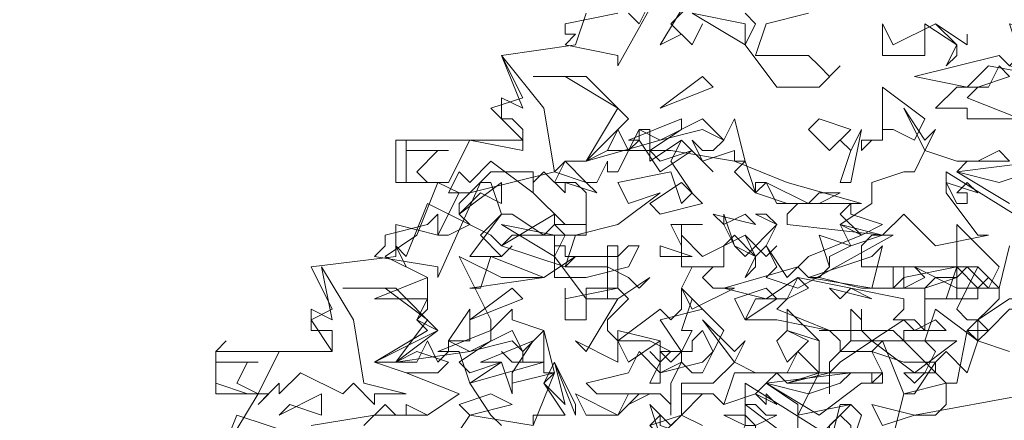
# Model space of a CAD drawing. Header units: millimetres. Extents: x 4234 to 4704, y 1542 to 2004.
# Tile 225 of 256: x 4508 to 4517, y 1748 to 1752. Entities that reach past the tile are written whole.
import ezdxf

# ---------------------------------------------------------------- set-up
doc = ezdxf.new("R2010")
doc.units = ezdxf.units.MM
doc.layers.add('BOD', color=40, linetype='Continuous')
doc.layers.add('DIMENSIONS', color=7, linetype='Continuous')

# ---------------------------------------------------------------- blocks, each defined once
blk = doc.blocks.new('A$Cf9015526')
at = {"color": 116, "lineweight": 0, "true_color": 0x136734}
for points in [[(1.5323, 3.4421), (1.4435, 3.4199), (1.4213, 3.3533), (1.4435, 3.3533), (1.5323, 3.3533), (1.5545, 3.3311), (1.5767, 3.3089), (1.5989, 3.3311), (1.5545, 3.2867), (1.4657, 3.2867), (1.3991, 3.3755), (1.4213, 3.4199), (1.3991, 3.4421)], [(1.288, 3.4643), (1.2436, 3.4199), (1.288, 3.3755), (1.3102, 3.4199), (1.288, 3.3755), (1.2658, 3.3977), (1.2214, 3.3755), (1.288, 3.4865)], [(1.2436, 3.5309), (1.1326, 3.3311), (1.1326, 3.3533), (1.0215, 3.3755), (1.0437, 3.3977), (1.0215, 3.3977), (1.0215, 3.4199), (1.1326, 3.4421)], [(1.1548, 3.4421), (1.177, 3.4199), (1.1992, 3.4643)], [(0.4886, 2.576), (0.6218, 2.5982), (0.7328, 2.5982), (0.7995, 2.6427), (0.6884, 2.6871), (0.6218, 2.7093), (0.7328, 2.7759), (0.7106, 2.7981), (0.7328, 2.8203), (0.7328, 2.8425), (0.6218, 2.8425), (0.7328, 2.8869), (0.644, 2.9314), (0.7106, 2.9758), (0.755, 3.0868), (0.6662, 3.0868), (0.6662, 3.1756), (0.9327, 3.1756), (0.8661, 3.2423), (0.9327, 3.2645), (0.8883, 3.3533), (1.0437, 3.3755), (1.0659, 3.4421)], [(1.9986, 2.6427), (1.7544, 2.5982), (1.7988, 2.5982), (1.821, 2.6205), (1.821, 2.6649), (1.7322, 2.6427), (1.6877, 2.7537), (1.6211, 2.7537), (1.6211, 2.8203), (1.6433, 2.7981), (1.6433, 2.8203), (1.6433, 2.7981), (1.6433, 2.7759), (1.6655, 2.7537), (1.7322, 2.7981), (1.7544, 2.7759), (1.7988, 2.7981), (1.821, 2.7759), (1.7322, 2.7759), (1.7322, 2.7537), (1.821, 2.6649), (1.8432, 2.6649), (1.8654, 2.7759), (1.932, 2.8425), (1.932, 2.8647), (1.9098, 2.8647), (1.8432, 2.8647), (1.8432, 2.8869), (1.7988, 2.8869), (1.7766, 2.8647), (1.7544, 2.8647), (1.71, 2.8647), (1.71, 2.9091), (1.7322, 2.9091), (1.7322, 2.8647), (1.7766, 2.8869), (1.7544, 2.9091), (1.8432, 2.8647), (1.8876, 2.8647), (1.9098, 2.8869), (1.8876, 2.9091), (1.932, 2.8647), (1.9542, 2.9536)], [(1.9986, 2.998), (1.821, 3.109), (1.821, 3.0646), (1.8876, 2.9758), (1.9098, 2.9758), (1.7988, 2.9536), (1.7322, 3.0202), (1.6877, 2.9758), (1.71, 2.9758), (1.5101, 2.8647), (1.4435, 2.8869), (1.4657, 2.9091), (1.4435, 2.9536), (1.4213, 2.9314), (1.3768, 2.9536), (1.3546, 2.998), (1.3546, 3.0202), (1.3768, 2.9536), (1.3991, 2.9314), (1.4657, 2.998), (1.4435, 3.0202), (1.4213, 3.0202), (1.4657, 2.998), (1.4435, 2.9536), (1.4879, 2.8869), (1.5323, 2.9314), (1.6433, 2.9758), (1.5989, 2.998), (1.6655, 3.0424), (1.6655, 3.0868), (1.7322, 3.109), (1.7544, 3.109), (1.7766, 3.1534), (1.7322, 3.2423), (1.7766, 3.1756), (1.7988, 3.1978), (1.7766, 3.1534), (1.8432, 3.1312), (1.8876, 3.1312), (1.932, 3.1534), (1.9542, 3.1312), (1.8654, 3.1312), (1.8432, 3.109), (1.9542, 3.0424)], [(0.3109, 2.5316), (0.3775, 2.6427), (0.2887, 2.6427), (0.2887, 2.7315), (0.533, 2.7315), (0.4886, 2.7981), (0.533, 2.8203), (0.4886, 2.9091), (0.6662, 2.9314), (0.6662, 2.998), (0.755, 2.9758), (0.7995, 3.0646), (0.8217, 3.0646), (0.9993, 3.109), (1.0215, 3.1312), (1.0659, 3.1312), (1.1104, 3.1534), (1.2436, 3.1534), (1.3768, 3.1312), (1.4879, 3.0868), (1.6433, 3.0424), (1.5101, 3.0424), (1.4879, 3.0202), (1.4879, 2.998), (1.6877, 2.9758), (1.6655, 2.9758), (1.6433, 2.9536), (1.6433, 2.9091), (1.8876, 2.9091), (1.8432, 2.8203), (1.8654, 2.7981), (1.8876, 2.7981), (1.8876, 2.7537), (1.9542, 2.7315)], [(0.9549, 2.576), (0.9993, 2.6871), (0.9771, 2.6649), (1.0215, 2.5982), (0.9549, 2.5982), (0.9549, 2.576), (0.8217, 2.5982), (0.7773, 2.5316)], [(0.5996, 2.576), (0.644, 2.6205), (0.6662, 2.5982), (0.6884, 2.5982), (0.6884, 2.6205), (0.7328, 2.5982), (0.7995, 2.6427), (0.6884, 2.6871), (0.755, 2.6871), (0.7773, 2.7093), (0.7106, 2.7315), (0.6662, 2.7093), (0.6218, 2.7093), (0.755, 2.7759), (0.7106, 2.7981), (0.7328, 2.8425), (0.7328, 2.8869), (0.6884, 2.9091), (0.6662, 2.9536), (0.6884, 2.9314), (0.7328, 3.0424), (0.8661, 2.9758), (0.8883, 2.9536), (0.9993, 3.0202), (0.9993, 2.998), (1.0659, 2.998), (1.0659, 2.9758), (0.9105, 2.9758), (0.8883, 2.9536), (1.0215, 2.9091), (1.0437, 2.9314), (0.9771, 2.8869), (0.8883, 2.8869), (0.7995, 2.9314), (0.8661, 2.7981), (0.8661, 2.7759), (0.9105, 2.8203), (0.9105, 2.7981), (0.9771, 2.7759), (0.9771, 2.7093), (0.8217, 2.6649), (0.8661, 2.5982), (0.8883, 2.576)], [(1.5101, 2.5538), (1.5101, 2.6205), (1.4435, 2.6649), (1.4213, 2.6427), (1.3546, 2.6205), (1.3324, 2.6427), (1.3102, 2.6427), (1.2658, 2.5982), (1.3102, 2.576), (1.2658, 2.5982), (1.2658, 2.6427), (1.3324, 2.6427), (1.3546, 2.6205), (1.3768, 2.6871), (1.4657, 2.6871), (1.4879, 2.6649), (1.5545, 2.6871), (1.5545, 2.7093), (1.5545, 2.7537), (1.4879, 2.7759), (1.4879, 2.8203), (1.5545, 2.7537), (1.5545, 2.6871), (1.5767, 2.6871), (1.6655, 2.6871), (1.6877, 2.6871), (1.6877, 2.6649), (1.6655, 2.6649), (1.6655, 2.6871), (1.5545, 2.6871), (1.5101, 2.5982), (1.6211, 2.6205), (1.5989, 2.6205), (1.5767, 2.5316)], [(1.5767, 2.5538), (1.3991, 2.6649), (1.3991, 2.6205), (1.4879, 2.5538)], [(1.1992, 2.576), (1.2658, 2.5982), (1.2658, 2.6649), (1.3102, 2.6649), (1.3324, 2.6649), (1.3768, 2.7093), (1.3102, 2.7981), (1.3768, 2.7315), (1.3991, 2.7537), (1.3768, 2.7093), (1.4213, 2.6871), (1.4879, 2.6871), (1.5101, 2.7315), (1.5545, 2.6871), (1.4657, 2.6871), (1.4435, 2.6649), (1.5545, 2.5982), (1.6433, 2.6649), (1.6655, 2.6649), (1.6877, 2.6871), (1.6655, 2.7315), (1.5989, 2.7315), (1.5989, 2.7537), (1.5767, 2.7759), (1.5545, 2.7759), (1.71, 2.7759), (1.7322, 2.7537), (1.6877, 2.7537), (1.6655, 2.7315), (1.7322, 2.7093), (1.7544, 2.7093), (1.7988, 2.7093), (1.7544, 2.6427), (1.7322, 2.6427), (1.71, 2.5538)], [(0.2887, 2.4872), (0.3331, 2.5982), (0.4664, 2.5538)]]:
    blk.add_lwpolyline(points, dxfattribs=at)
for points in [[(1.3991, 3.3755), (1.288, 3.4421), (1.3991, 3.4199)], [(1.7988, 3.4199), (1.8432, 3.3755), (1.8432, 3.3533), (1.821, 3.3311), (1.8432, 3.3755), (1.7766, 3.4199), (1.7766, 3.3977), (1.7766, 3.3533), (1.6877, 3.3533), (1.6877, 3.4199), (1.71, 3.3755)], [(1.9764, 3.3755), (1.9764, 3.3533), (1.9542, 3.3311), (2.0653, 3.3089), (2.1319, 3.3089), (2.1541, 3.3311), (2.2651, 3.3533), (2.2651, 3.3311), (2.1985, 3.3089), (2.1985, 3.22), (2.1541, 3.2423), (2.1319, 3.2423), (2.1541, 3.2645), (2.1541, 3.2867), (1.9098, 3.3311), (1.8654, 3.2867), (1.7544, 3.3089), (1.932, 3.3533), (1.9542, 3.3311), (1.9764, 3.3533), (1.9542, 3.4199), (2.0431, 3.3977)], [(1.8654, 3.3977), (1.8654, 3.3755), (1.7988, 3.4199), (1.8654, 3.3755)], [(0.9993, 3.109), (1.0659, 3.0868), (1.0882, 3.0646), (1.0215, 3.0868), (1.0215, 3.0646), (0.9771, 3.109), (0.9549, 3.0868), (0.9549, 3.0646), (0.8661, 3.1312), (0.8217, 3.0868), (0.7995, 3.109), (0.7773, 3.0646), (0.7995, 3.0646), (0.755, 3.0868), (0.6884, 3.0868), (0.6884, 3.1756), (0.6884, 3.1534), (0.7773, 3.1534), (0.755, 3.1534), (0.7106, 3.109), (0.7328, 3.0868), (0.7773, 3.0868), (0.8217, 3.1756), (0.9327, 3.1534), (0.9327, 3.1978), (0.9105, 3.22), (0.8883, 3.22), (0.8883, 3.2645), (0.9327, 3.2423), (0.8883, 3.3533), (0.9771, 3.2423)], [(1.8876, 3.2867), (1.8654, 3.2645), (1.9764, 3.22), (1.8654, 3.22), (1.8654, 3.2423), (1.7988, 3.2423), (1.8432, 3.2867), (1.9098, 3.2867), (1.932, 3.3311), (1.9542, 3.3089)], [(1.1548, 3.22), (1.0659, 3.1312), (1.1326, 3.2423), (1.0215, 3.3089), (0.9549, 3.3089), (1.0659, 3.3089)], [(1.2214, 3.2423), (1.3102, 3.3089), (1.3324, 3.2867)], [(1.7544, 3.1756), (1.71, 3.1978), (1.6877, 3.1978), (1.6877, 3.1756), (1.6655, 3.1756), (1.6433, 3.1534), (1.6433, 3.1756), (1.6877, 3.1756), (1.6877, 3.22), (1.6877, 3.2867), (1.7766, 3.22)], [(1.3768, 3.1312), (1.3768, 3.1534), (1.3102, 3.1312), (1.288, 3.1756), (1.3102, 3.1534), (1.3324, 3.1534), (1.3546, 3.1756), (1.3102, 3.1978), (1.2214, 3.1756), (1.0659, 3.1312), (1.1104, 3.1534), (1.1326, 3.1978), (1.1548, 3.1534), (1.177, 3.1756), (1.177, 3.1978), (1.2214, 3.1756), (1.3102, 3.22), (1.3546, 3.1756), (1.3768, 3.22), (1.3991, 3.1312)], [(1.1992, 3.1534), (1.2214, 3.1312), (1.288, 3.1534), (1.2214, 3.109), (1.177, 3.1756), (1.1548, 3.1756), (1.2658, 3.22), (1.2658, 3.1978)], [(1.5767, 3.1534), (1.5323, 3.1978), (1.5545, 3.22), (1.6211, 3.1978)], [(1.1992, 3.1534), (1.1992, 3.1312), (1.2658, 3.1756), (1.3324, 3.109), (1.2658, 3.1756), (1.2436, 3.1312), (1.288, 3.0646), (1.2658, 3.0424), (1.2436, 3.109), (1.1326, 3.0868), (1.1548, 3.0424), (1.2214, 3.0646), (1.1326, 2.998), (1.0437, 2.9758), (1.0215, 2.9091), (1.1104, 2.9091), (1.1548, 2.8869), (1.177, 2.8647), (1.1992, 2.8869), (1.1326, 2.8425), (1.0659, 2.8425), (0.9993, 2.9314), (1.0215, 2.9758), (0.9993, 2.998), (0.9771, 2.9758), (0.9105, 3.0202), (0.8883, 3.0202), (0.8439, 2.9758), (0.8883, 2.9314), (0.9105, 2.9536), (0.8883, 2.9314), (0.8661, 2.9314), (0.8217, 2.9314), (0.8883, 3.0202), (0.8661, 3.0868), (0.8439, 3.0868), (0.755, 2.8869), (0.755, 2.9091), (0.6218, 2.9314), (0.644, 2.9536), (0.644, 2.9758), (0.7328, 2.998), (0.755, 3.0202), (0.755, 2.9758), (0.7773, 2.9758), (0.8217, 2.998), (0.7995, 3.0202), (0.7995, 3.0424), (0.8661, 3.109), (0.9549, 3.109), (0.9549, 3.0646), (1.0215, 2.998), (1.0437, 2.998), (1.0659, 2.998), (1.0659, 3.0646), (1.0437, 3.0868), (0.9993, 3.0868), (1.0215, 3.1312), (1.0659, 3.0868), (1.0882, 3.0868), (1.1104, 3.1312), (1.1104, 3.109), (1.1326, 3.109), (1.177, 3.1978), (1.1992, 3.1978)], [(1.5989, 3.0868), (1.6211, 3.1534), (1.5989, 3.1756), (1.6211, 3.1534), (1.6433, 3.1978), (1.6211, 3.0868)], [(1.3768, 3.109), (1.3991, 3.1312), (1.4213, 3.0646)], [(1.932, 3.0868), (1.8432, 3.109), (2.0209, 3.1312), (1.9986, 3.109)], [(0.8439, 3.0646), (0.7995, 3.0202), (0.8883, 3.0868), (0.8883, 3.0424)], [(1.2214, 3.0202), (1.1992, 3.0424), (1.2658, 3.0868), (1.3102, 3.0424)], [(1.4213, 3.0646), (1.4879, 3.0424), (1.4213, 3.0646), (1.4213, 3.0868), (1.4435, 3.0868)], [(1.5545, 3.0646), (1.5989, 3.0646), (1.5545, 3.0424), (1.4657, 3.0424), (1.4435, 3.0868), (1.5323, 3.0424)], [(1.8876, 3.0646), (1.8654, 3.0868), (1.8432, 3.0646), (1.8654, 3.0646), (1.8654, 3.0424), (1.8432, 3.0424), (1.821, 3.0868)], [(1.6877, 2.998), (1.6433, 2.9758), (1.5989, 3.0202), (1.6211, 3.0424), (1.6211, 3.0202)], [(1.3991, 3.0202), (1.3546, 2.998), (1.3324, 3.0202), (1.4213, 2.998)], [(0.9993, 2.9314), (0.8883, 2.998), (0.9993, 2.9758)], [(1.2658, 2.998), (1.2658, 2.9536), (1.2436, 2.998), (1.3102, 2.998)], [(1.6211, 2.9536), (1.5989, 2.998), (1.6877, 2.9758)], [(1.9098, 2.8647), (1.8654, 2.9091), (1.8432, 2.8869), (1.8432, 2.8425), (1.821, 2.8425), (1.7988, 2.8425), (1.7766, 2.8425), (1.8432, 2.8425), (1.8432, 2.9091), (1.8432, 2.998), (1.932, 2.9091)], [(1.3991, 2.9758), (1.4213, 2.9314), (1.4213, 2.9091), (1.3991, 2.8869), (1.4213, 2.9314), (1.3768, 2.9758), (1.3546, 2.9536), (1.3546, 2.9091), (1.2658, 2.9091), (1.2658, 2.9758), (1.3102, 2.9314)], [(1.5767, 2.9314), (1.5767, 2.9091), (1.5545, 2.8869), (1.6433, 2.8647), (1.71, 2.8647), (1.7322, 2.8869), (1.8432, 2.9091), (1.8432, 2.8869), (1.7766, 2.8647), (1.7766, 2.7759), (1.7544, 2.7981), (1.71, 2.7981), (1.7322, 2.8203), (1.7322, 2.8425), (1.5101, 2.8869), (1.4435, 2.8425), (1.3546, 2.8647), (1.5101, 2.9091), (1.5323, 2.8869), (1.5545, 2.8869), (1.5767, 2.9091), (1.5545, 2.9758), (1.6211, 2.9536)], [(1.4657, 2.9536), (1.4435, 2.9314), (1.3991, 2.9758), (1.4435, 2.9314)], [(1.1326, 2.9314), (1.1548, 2.9536), (1.177, 2.9536), (1.1548, 2.9091), (1.0659, 2.8869), (0.9993, 2.8869), (0.9993, 2.9536), (1.0215, 2.9536), (1.0215, 2.9314)], [(1.1548, 2.8425), (1.1104, 2.7981), (1.1104, 2.7759), (1.1326, 2.7537), (1.2214, 2.8203), (1.2436, 2.7981), (1.2658, 2.8203), (1.2658, 2.8647), (1.3102, 2.8203), (1.2214, 2.7981), (1.2658, 2.7315), (1.2658, 2.7093), (1.2214, 2.6871), (1.2214, 2.7093), (1.2436, 2.7315), (1.1992, 2.7537), (1.1326, 2.7537), (1.1326, 2.7093), (1.0437, 2.7537), (1.0659, 2.7315), (1.1326, 2.8425), (1.1104, 2.8425), (1.1104, 2.9536), (1.1326, 2.9536), (1.1326, 2.8647)], [(1.2214, 2.9314), (1.2214, 2.9536), (1.288, 2.9314)], [(1.5323, 2.8869), (1.6655, 2.9314), (1.6877, 2.9536), (1.6655, 2.8647)], [(0.8217, 2.8647), (0.8439, 2.8647), (0.8661, 2.9314), (0.9771, 2.8869)], [(0.5996, 2.6649), (0.6884, 2.6427), (0.6218, 2.6427), (0.6218, 2.6205), (0.5774, 2.6649), (0.5552, 2.6427), (0.4664, 2.6871), (0.4219, 2.6427), (0.4219, 2.6649), (0.3775, 2.6205), (0.3997, 2.6427), (0.3553, 2.6427), (0.2887, 2.6649), (0.2887, 2.7315), (0.3109, 2.7537), (0.2887, 2.7315), (0.2887, 2.7093), (0.3775, 2.7093), (0.3553, 2.7093), (0.3331, 2.6649), (0.3775, 2.6427), (0.4219, 2.7315), (0.533, 2.7315), (0.533, 2.7537), (0.533, 2.7759), (0.4886, 2.7759), (0.4886, 2.8203), (0.533, 2.7981), (0.5108, 2.9091), (0.5774, 2.7981)], [(1.3546, 2.9091), (1.3324, 2.9091), (1.3102, 2.8869), (1.3324, 2.8647), (1.3768, 2.8647), (1.288, 2.8203), (1.2658, 2.8647), (1.288, 2.9091)], [(1.8876, 2.8425), (1.821, 2.8425), (1.8432, 2.9091), (1.8876, 2.8647)], [(1.4879, 2.8425), (1.4657, 2.8203), (1.5767, 2.7759), (1.4657, 2.7981), (1.3991, 2.7981), (1.4213, 2.8425), (1.4879, 2.8425), (1.5101, 2.8869), (1.5323, 2.8647)], [(0.755, 2.7759), (0.6662, 2.7093), (0.7328, 2.7981), (0.644, 2.8647), (0.5552, 2.8647), (0.6662, 2.8647)], [(0.8217, 2.7981), (0.9105, 2.8647), (0.9327, 2.8425)], [(1.1326, 2.8647), (1.0659, 2.8647), (1.0659, 2.7981), (1.0215, 2.7981), (1.0215, 2.8647), (1.0215, 2.8425)], [(1.3991, 2.7981), (1.3768, 2.8425), (1.4435, 2.8647), (1.4657, 2.8425)], [(1.6211, 2.8647), (1.6655, 2.8425), (1.5767, 2.8647), (1.5989, 2.8425)], [(1.3324, 2.7315), (1.3102, 2.7759), (1.288, 2.7537), (1.288, 2.7315), (1.2658, 2.7315), (1.2436, 2.7093), (1.2214, 2.7315), (1.2658, 2.7315), (1.288, 2.7759), (1.2658, 2.7759), (1.288, 2.8425), (1.3546, 2.7759)], [(2.0209, 2.8203), (1.9542, 2.8203), (1.9098, 2.7759), (1.8876, 2.7981), (1.9542, 2.8425), (1.9764, 2.8425)], [(0.7773, 2.7537), (0.8217, 2.8203), (0.8217, 2.7537)], [(1.8654, 2.6871), (1.821, 2.7315), (1.7988, 2.7093), (1.7988, 2.6871), (1.7766, 2.6871), (1.7544, 2.6649), (1.7322, 2.6871), (1.7766, 2.6871), (1.7988, 2.7315), (1.7766, 2.7537), (1.7988, 2.8203), (1.8876, 2.7537)], [(0.9771, 2.6871), (0.9771, 2.7093), (0.9105, 2.7093), (0.8883, 2.7315), (0.9105, 2.7093), (0.9327, 2.7093), (0.9327, 2.7315), (0.9105, 2.7537), (0.8217, 2.7315), (0.6662, 2.7093), (0.7106, 2.7093), (0.7328, 2.7537), (0.755, 2.7093), (0.7773, 2.7315), (0.7773, 2.7537), (0.8217, 2.7315), (0.9105, 2.7759), (0.9327, 2.7315), (0.9771, 2.7759), (0.9993, 2.6871)], [(0.7995, 2.7093), (0.8217, 2.6871), (0.8883, 2.7093), (0.8217, 2.6649), (0.7995, 2.7315), (0.755, 2.7315), (0.8661, 2.7759), (0.8661, 2.7537)], [(1.1548, 2.7093), (1.1326, 2.7537), (1.1326, 2.7759), (1.2214, 2.7537)], [(1.4879, 2.7093), (1.4657, 2.7537), (1.4879, 2.7759), (1.5323, 2.7537)], [(1.8876, 2.7537), (1.9542, 2.7315), (1.8876, 2.7537), (1.8654, 2.7759), (1.9098, 2.7759)], [(0.9105, 2.6871), (0.9105, 2.6649), (0.9993, 2.6871), (0.9105, 2.6649), (0.9105, 2.6427), (0.8883, 2.7093), (0.8439, 2.7093), (0.9549, 2.7537)], [(1.1992, 2.6649), (1.2214, 2.7093), (1.1992, 2.7315), (1.2214, 2.7093), (1.2214, 2.7537), (1.2214, 2.6649)], [(1.7544, 2.6871), (1.6655, 2.7537), (1.5989, 2.7093), (1.5767, 2.6871), (1.5767, 2.6427), (1.5767, 2.6649), (1.4879, 2.6649), (1.5767, 2.6871), (1.5767, 2.7093), (1.6211, 2.7537), (1.8432, 2.7537)], [(1.3102, 2.7093), (1.3324, 2.7315), (1.3102, 2.6871), (1.288, 2.6871), (1.2658, 2.7093), (1.2436, 2.6649), (1.2436, 2.5982), (1.2436, 2.6205), (1.2214, 2.6427), (1.1992, 2.6427), (1.1548, 2.6205), (1.1992, 2.6427), (1.0882, 2.6427), (1.0659, 2.6649), (1.1548, 2.6871), (1.177, 2.7315), (1.2214, 2.6871)], [(0.9771, 2.6649), (0.9993, 2.7093), (1.0215, 2.6205)], [(1.0437, 2.5982), (0.9993, 2.7093), (1.0437, 2.6205)], [(1.5323, 2.6427), (1.4435, 2.6649), (1.6211, 2.6871), (1.5989, 2.6649)], [(0.4441, 2.6205), (0.4219, 2.5982), (0.5108, 2.6427), (0.5108, 2.5982)], [(0.8217, 2.5982), (0.7995, 2.6205), (0.8661, 2.6427), (0.9105, 2.6205)], [(1.1548, 2.6427), (1.177, 2.6427), (1.1326, 2.5982), (1.0659, 2.5982), (1.0437, 2.6427), (1.1326, 2.5982)], [(1.4657, 2.6205), (1.4435, 2.6427), (1.4435, 2.6205), (1.4213, 2.6427)], [(1.2658, 2.5982), (1.2214, 2.5538), (1.1992, 2.6205), (1.2436, 2.576)], [(1.4435, 2.5982), (1.4657, 2.5982), (1.4213, 2.576), (1.4213, 2.5538), (1.3991, 2.5316), (1.3991, 2.5094), (1.3768, 2.5316), (1.3991, 2.576), (1.3546, 2.5982), (1.3991, 2.5982), (1.4213, 2.576), (1.3991, 2.576), (1.3991, 2.6205), (1.4213, 2.6205)], [(1.6211, 2.5316), (1.6211, 2.576), (1.5989, 2.5982), (1.5767, 2.576), (1.5767, 2.5316), (1.5545, 2.5538), (1.6211, 2.6205), (1.6433, 2.5982)], [(1.6877, 2.576), (1.6655, 2.6205), (1.7544, 2.5982)], [(1.288, 2.5538), (1.2436, 2.5316), (1.1992, 2.576), (1.2214, 2.5982), (1.2214, 2.576)]]:
    blk.add_lwpolyline(points, close=True, dxfattribs=at)

msp = doc.modelspace()

# ---------------------------------------------------------------- hatches: boundary and pattern name
at = {"layer": 'DIMENSIONS'}
h = msp.add_hatch(dxfattribs=at)
h.set_pattern_fill('GRASS', color=256, scale=0.5)
h.set_pattern_definition([(90, (3399.144, -158.445), (-8.980256, 8.980256), [2.38125, -15.57926]), (45, (3399.144, -158.445), (-8.980256, 8.980256), [2.38125, -10.31875]), (135, (3399.144, -158.445), (-8.980256, -8.980256), [2.38125, -10.31875])])
h.paths.add_polyline_path([(4417.6425, 1844.3253), (4423.2951, 1838.2514), (4434.9969, 1847.6295), (4469.633, 1855.411), (4513.1489, 1877.6572), (4531.9103, 1892.8657), (4546.8873, 1910.4574), (4556.576, 1922.7476), (4577.553, 1933.381), (4592.7448, 1936.6466), (4614.9867, 1937.2699), (4624.0253, 1937.2699), (4633.3522, 1938.7107), (4636.3977, 1940.2306), (4631.8428, 1952.3869, 0.161807)])
h.paths.add_polyline_path([(4631.8428, 1952.3869), (4629.8752, 1957.6381), (4629.4018, 1957.3619), (4621.324, 1958.355), (4615.8552, 1959.6126), (4597.3065, 1970.6836), (4571.5628, 1964.4359), (4571.5628, 1952.3502), (4556.6565, 1951.2934), (4533.2051, 1949.7013), (4514.0135, 1931.7588), (4500.0937, 1928.3885), (4467.5142, 1910.2651), (4457.6487, 1889.7679), (4440.0951, 1876.8578), (4418.6103, 1858.4577), (4410.1637, 1852.3615), (4417.6425, 1844.3253, -0.161807)])
h.paths.add_polyline_path([(4548.0789, 1916.6002), (4552.8565, 1929.9377), (4546.693, 1932.1455), (4541.9153, 1918.808)], flags=24)
h.paths.add_polyline_path([(4503.0556, 1883.2742), (4507.8332, 1896.6117), (4501.6696, 1898.8196), (4496.892, 1885.482)], flags=24)
h.paths.add_polyline_path([(4451.7368, 1857.409), (4456.5145, 1870.7465), (4450.3509, 1872.9544), (4445.5733, 1859.6168)], flags=24)
h.paths.add_polyline_path([(4412.9931, 1854.3366), (4417.0765, 1849.9489), (4419.3393, 1852.0547), (4415.2559, 1856.4424)], flags=24)
h.paths.add_polyline_path([(4596.3471, 1950.1809), (4601.1248, 1963.5184), (4594.9612, 1965.7262), (4590.1836, 1952.3887)], flags=24)
h.paths.add_polyline_path([(4509.7992, 1914.4402), (4520.7716, 1919.9756), (4517.1217, 1927.2104), (4506.1494, 1921.675)], flags=24)
h.paths.add_polyline_path([(4321.6553, 1898.427), (4326.0339, 1896.392), (4327.3367, 1899.1951), (4322.958, 1901.2301)], flags=9)
h.paths.add_polyline_path([(4333.4365, 1891.9961), (4338.2762, 1888.46), (4340.0997, 1890.9559), (4335.26, 1894.492)], flags=9)
h.paths.add_polyline_path([(4351.1951, 1875.6427), (4355.5215, 1871.4944), (4357.6608, 1873.7255), (4353.3344, 1877.8738)], flags=9)
h.paths.add_polyline_path([(4373.9221, 1853.7811), (4378.2721, 1849.6575), (4380.3986, 1851.9008), (4376.0487, 1856.0244)], flags=9)
h.paths.add_polyline_path([(4389.205, 1846.109), (4392.5459, 1849.595), (4390.3143, 1851.7338), (4386.9734, 1848.2478)], flags=9)
h.paths.add_polyline_path([(4407.9742, 1825.8927), (4411.6376, 1829.0381), (4409.6239, 1831.3833), (4405.9606, 1828.2379)], flags=9)
h.paths.add_polyline_path([(4405.6972, 1823.1876), (4408.8355, 1819.5181), (4411.1846, 1821.5272), (4408.0463, 1825.1967)], flags=9)
h.paths.add_polyline_path([(4412.0765, 1813.536), (4414.8574, 1808.2263), (4417.5956, 1809.6604), (4414.8147, 1814.9701)], flags=9)
h.paths.add_polyline_path([(4306.0633, 1735.5308), (4308.3702, 1742.3082), (4305.4441, 1743.3042), (4303.1371, 1736.5268)], flags=9)
h.paths.add_polyline_path([(4289.1237, 1902.077), (4295.0617, 1902.8939), (4294.6404, 1905.9561), (4288.7025, 1905.1392)], flags=9)
h.paths.add_polyline_path([(4305.67, 1902.4686), (4311.5251, 1901.1867), (4312.1862, 1904.2062), (4306.331, 1905.4882)], flags=9)
h.paths.add_polyline_path([(4434.2122, 1813.2206), (4438.5999, 1817.304), (4436.4941, 1819.5668), (4432.1063, 1815.4834)], flags=9)
h.paths.add_polyline_path([(4381.102, 1865.7275), (4385.1854, 1861.3397), (4387.4482, 1863.4456), (4383.3648, 1867.8333)], flags=9)
h.paths.add_polyline_path([(4421.9781, 1821.8049), (4426.0615, 1817.4172), (4428.3243, 1819.523), (4424.2409, 1823.9108)], flags=9)
h.paths.add_polyline_path([(4410.3951, 1823.868), (4413.9297, 1827.1574), (4411.8239, 1829.4202), (4408.2893, 1826.1308)], flags=9)
h.paths.add_polyline_path([(4387.3909, 1817.4858), (4392.1686, 1830.8233), (4386.005, 1833.0311), (4381.2274, 1819.6936)], flags=9)
h.paths.add_polyline_path([(4347.9726, 1750.0597), (4352.7503, 1763.3972), (4346.5867, 1765.6051), (4341.8091, 1752.2675)], flags=9)
h.paths.add_polyline_path([(4341.4321, 1678.3148), (4346.2097, 1691.6523), (4340.0462, 1693.8601), (4335.2686, 1680.5226)], flags=9)
h.paths.add_polyline_path([(4323.3673, 1583.7016), (4328.1449, 1597.0392), (4321.9814, 1599.247), (4317.2037, 1585.9095)], flags=9)
h.paths.add_polyline_path([(4335.3652, 1700.4464), (4339.9795, 1713.3279), (4330.8251, 1716.6071), (4326.2108, 1703.7256)], flags=9)
h.paths.add_polyline_path([(4396.1792, 1839.031), (4404.6554, 1830.2107), (4406.8611, 1832.3304), (4398.3849, 1841.1506)], flags=9)
h.paths.add_polyline_path([(4396.4333, 1860.2956), (4402.6288, 1853.7761), (4403.7122, 1854.8057), (4397.5167, 1861.3251)], flags=9)
h.paths.add_polyline_path([(4349.0141, 1900.3774), (4363.5849, 1891.1608), (4365.102, 1893.5592), (4350.5312, 1902.7758)], flags=9)
h.paths.add_polyline_path([(4438.6658, 1769.7519), (4437.6109, 1764.1146), (4441.3279, 1763.4191), (4442.3828, 1769.0563)], flags=9)
h.paths.add_polyline_path([(4432.3393, 1775.0815), (4431.5916, 1769.3953), (4435.3409, 1768.9023), (4436.0886, 1774.5885)], flags=9)
h.paths.add_polyline_path([(4446.5759, 1765.0098), (4445.4726, 1759.3818), (4449.1836, 1758.6543), (4450.2868, 1764.2824)], flags=9)
h.paths.add_polyline_path([(4333.2801, 1902.1363), (4338.0795, 1900.1576), (4339.5209, 1903.6536), (4334.7215, 1905.6324)], flags=9)
h.paths.add_polyline_path([(4335.5168, 1907.037), (4340.8576, 1904.9473), (4342.2355, 1908.4689), (4336.8946, 1910.5586)], flags=9)
h.paths.add_polyline_path([(4338.3128, 1912.555), (4343.7532, 1910.7401), (4344.9499, 1914.3274), (4339.5095, 1916.1422)], flags=9)
h.paths.add_polyline_path([(4390.5848, 1863.0102), (4393.6134, 1859.8177), (4396.592, 1862.6434), (4393.5633, 1865.8359)], flags=9)
h.paths.add_polyline_path([(4431.1188, 1819.2282), (4434.1502, 1816.0327), (4437.1288, 1818.8584), (4434.0973, 1822.0539)], flags=9)
h.paths.add_polyline_path([(4421.1353, 1830.1653), (4424.1639, 1826.9728), (4427.1425, 1829.7985), (4424.1138, 1832.991)], flags=9)
h.paths.add_polyline_path([(4410.884, 1841.2141), (4413.9127, 1838.0216), (4416.8913, 1840.8473), (4413.8626, 1844.0398)], flags=9)
h.paths.add_polyline_path([(4400.5883, 1852.1946), (4403.617, 1849.0021), (4406.5956, 1851.8278), (4403.5669, 1855.0203)], flags=9)
h.paths.add_polyline_path([(4378.8646, 1874.7618), (4381.8961, 1871.5663), (4384.8747, 1874.392), (4381.8432, 1877.5875)], flags=9)

# ---------------------------------------------------------------- block references
at = {"layer": 'BOD', "xscale": 4.480026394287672, "yscale": 4.480026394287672, "zscale": 4.480026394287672}
msp.add_blockref('A$Cf9015526', (4508.2505, 1736.5461, 480.9174), dxfattribs=at)

doc.saveas('drawing.dxf')
